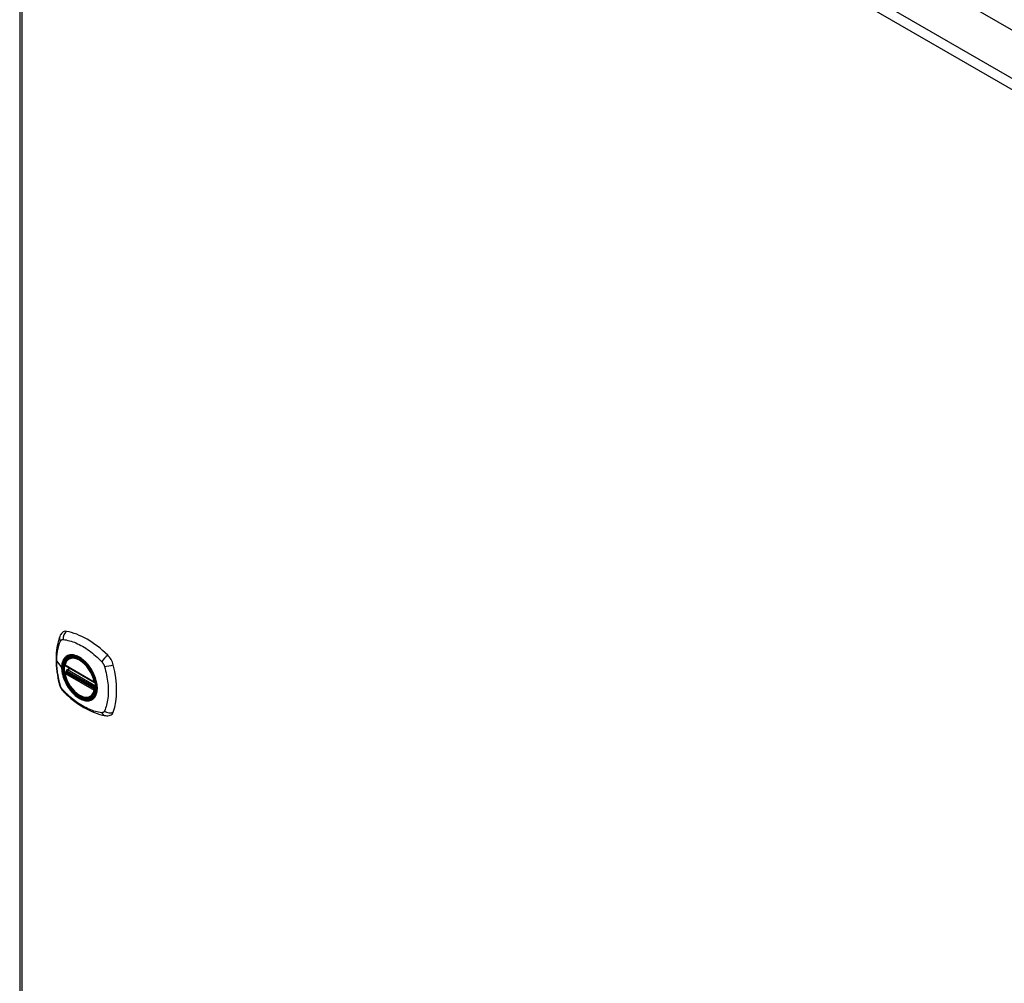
# Model space of a CAD drawing. Header units: inches. Extents: x 584 to 686, y 228 to 319.
# Tile 5 of 11: x 584 to 598, y 292 to 306. Entities that reach past the tile are written whole.
import ezdxf

# ---------------------------------------------------------------- set-up
doc = ezdxf.new("R2010")
doc.units = ezdxf.units.IN
doc.header["$MEASUREMENT"] = 0
doc.layers.add('Visible Edges(ANSI)', color=7, linetype='Continuous', lineweight=25)
doc.layers.add('Visible Tangent Edges(ANSI)', color=7, linetype='Continuous', lineweight=25)

msp = doc.modelspace()

# ---------------------------------------------------------------- linework, layer by layer
at = {"layer": 'Visible Edges(ANSI)'}
for p, q in [((584.571, 313.389), (630.961, 286.606)), ((583.882, 312.967), (583.882, 281.353)), ((584.582, 296.787), (584.593, 296.793)), ((584.526, 296.683), (584.94, 296.444)), ((584.526, 296.588), (584.54, 296.596)), ((584.545, 296.607), (584.545, 296.61)), ((584.551, 296.622), (584.592, 296.645)), ((584.895, 296.245), (584.906, 296.251))]:
    msp.add_line(p, q, dxfattribs=at)
at = {"layer": 'Visible Edges(ANSI)', "flags": 128}
for points in [[(584.487, 297.153), (584.474, 297.139), (584.463, 297.125), (584.455, 297.111), (584.449, 297.096)], [(584.449, 297.096), (584.441, 297.075), (584.434, 297.056), (584.429, 297.037), (584.424, 297.018), (584.42, 297), (584.416, 296.98), (584.409, 296.94), (584.403, 296.9), (584.399, 296.858), (584.397, 296.816), (584.396, 296.773), (584.397, 296.73), (584.399, 296.686), (584.403, 296.641), (584.408, 296.596), (584.415, 296.551), (584.423, 296.505), (584.433, 296.459), (584.439, 296.436), (584.442, 296.425), (584.445, 296.411)], [(584.52, 296.696), (584.524, 296.711), (584.53, 296.725), (584.536, 296.738), (584.543, 296.75), (584.552, 296.761), (584.561, 296.771), (584.571, 296.78), (584.582, 296.787)], [(584.835, 296.707), (584.854, 296.685), (584.871, 296.661), (584.888, 296.637), (584.904, 296.611), (584.918, 296.585), (584.931, 296.558), (584.942, 296.531), (584.952, 296.504)], [(584.895, 296.245), (584.884, 296.239), (584.872, 296.235), (584.859, 296.231), (584.846, 296.23), (584.832, 296.229), (584.818, 296.23), (584.804, 296.232), (584.789, 296.236), (584.775, 296.24), (584.76, 296.246), (584.746, 296.253), (584.731, 296.261), (584.716, 296.27), (584.702, 296.28), (584.687, 296.291), (584.673, 296.304), (584.659, 296.317), (584.646, 296.331), (584.633, 296.345), (584.62, 296.361), (584.608, 296.377), (584.596, 296.393), (584.586, 296.41), (584.575, 296.428), (584.566, 296.446), (584.557, 296.464), (584.548, 296.482), (584.541, 296.501), (584.534, 296.52), (584.529, 296.538), (584.524, 296.557), (584.52, 296.575)], [(584.54, 296.596), (584.542, 296.598), (584.544, 296.601), (584.545, 296.604), (584.545, 296.607)], [(584.445, 296.411), (584.45, 296.397), (584.455, 296.384), (584.461, 296.371), (584.467, 296.359), (584.475, 296.347), (584.483, 296.336), (584.491, 296.325), (584.501, 296.314)], [(584.501, 296.314), (584.511, 296.304), (584.52, 296.295), (584.538, 296.279), (584.572, 296.248), (584.607, 296.218), (584.643, 296.19), (584.679, 296.162), (584.716, 296.137), (584.753, 296.113), (584.79, 296.09), (584.828, 296.07), (584.865, 296.051), (584.903, 296.033), (584.941, 296.018), (584.98, 296.004), (585.018, 295.992), (585.056, 295.983), (585.075, 295.978), (585.085, 295.976), (585.096, 295.974)], [(585.096, 295.974), (585.112, 295.973), (585.128, 295.973), (585.146, 295.975), (585.164, 295.979)]]:
    msp.add_lwpolyline(points, dxfattribs=at)
at = {"layer": 'Visible Edges(ANSI)'}
for centre, start, end in [((584.532, 296.693), 166.5554, 240), ((584.532, 296.577), 120, 190.611), ((584.557, 296.611), 120, 187.8283), ((584.946, 296.454), 240, 282.6344)]:
    msp.add_arc(centre, 0.0118, start, end, dxfattribs=at)
for centre, major_axis, start_param, end_param in [((584.586, 297.007), (-0.089, 0.153), 5.825423, 6.408181), ((584.836, 296.01), (-0.64, 1.108), 5.170151, 5.825423), ((584.732, 296.512), (0.157, -0.273), 2.363977, 7.060801), ((585.087, 296.717), (0.089, -0.153), 1.113034, 2.028558), ((584.349, 296.854), (-0.64, 1.108), 3.599355, 4.254627), ((585.087, 296.138), (0.089, -0.153), 6.158189, 6.740947)]:
    msp.add_ellipse(centre, major_axis=major_axis, ratio=0.57735, start_param=start_param, end_param=end_param, dxfattribs=at)
msp.add_ellipse((584.728, 296.51), major_axis=(0.16, -0.277), ratio=0.57735, dxfattribs=at)
at = {"layer": 'Visible Tangent Edges(ANSI)'}
for p, q in [((583.981, 313.048), (630.37, 286.265)), ((630.3, 286.144), (583.911, 312.927)), ((583.911, 312.927), (583.911, 281.312)), ((584.406, 296.745), (584.475, 296.655)), ((584.937, 296.45), (584.523, 296.689)), ((584.523, 296.573), (584.937, 296.334)), ((584.532, 296.587), (584.543, 296.594)), ((584.946, 296.348), (584.532, 296.587)), ((584.543, 296.594), (584.953, 296.357)), ((584.954, 296.374), (584.551, 296.606)), ((584.557, 296.621), (584.595, 296.643)), ((584.954, 296.392), (584.557, 296.621)), ((584.953, 296.352), (584.946, 296.348))]:
    msp.add_line(p, q, dxfattribs=at)
at = {"layer": 'Visible Tangent Edges(ANSI)', "flags": 128}
for points in [[(584.406, 296.745), (584.406, 296.759), (584.406, 296.772), (584.407, 296.785), (584.407, 296.798), (584.408, 296.811), (584.409, 296.824), (584.41, 296.837), (584.412, 296.849), (584.413, 296.862), (584.415, 296.874), (584.417, 296.886), (584.419, 296.898), (584.421, 296.91), (584.424, 296.921), (584.426, 296.933), (584.429, 296.944), (584.432, 296.955), (584.435, 296.966), (584.438, 296.977), (584.442, 296.988), (584.445, 296.999), (584.449, 297.009), (584.453, 297.019), (584.459, 297.031)], [(584.459, 297.031), (584.46, 297.033), (584.461, 297.034), (584.462, 297.036), (584.463, 297.037), (584.464, 297.039), (584.466, 297.04), (584.467, 297.041), (584.468, 297.043), (584.47, 297.044), (584.471, 297.045), (584.472, 297.046), (584.474, 297.047), (584.475, 297.048), (584.477, 297.048), (584.479, 297.049), (584.48, 297.05), (584.482, 297.05), (584.484, 297.051), (584.486, 297.051), (584.488, 297.051), (584.489, 297.052), (584.491, 297.052), (584.493, 297.052), (584.495, 297.052)], [(584.495, 297.052), (584.519, 297.049), (584.541, 297.045), (584.563, 297.04), (584.586, 297.035), (584.609, 297.028), (584.632, 297.021), (584.655, 297.012), (584.678, 297.003), (584.701, 296.993), (584.724, 296.981), (584.748, 296.969), (584.771, 296.956), (584.794, 296.942), (584.818, 296.928), (584.841, 296.912), (584.864, 296.895), (584.887, 296.878), (584.91, 296.86), (584.932, 296.841), (584.955, 296.822), (584.977, 296.802), (584.999, 296.781), (585.021, 296.76), (585.045, 296.735)], [(584.459, 296.396), (584.453, 296.415), (584.449, 296.429), (584.445, 296.444), (584.442, 296.459), (584.438, 296.474), (584.435, 296.489), (584.432, 296.503), (584.429, 296.518), (584.426, 296.533), (584.424, 296.548), (584.421, 296.562), (584.419, 296.577), (584.417, 296.591), (584.415, 296.606), (584.413, 296.62), (584.412, 296.634), (584.41, 296.649), (584.409, 296.663), (584.408, 296.677), (584.407, 296.691), (584.407, 296.705), (584.406, 296.718), (584.406, 296.732), (584.406, 296.745)], [(584.533, 296.807), (584.528, 296.803), (584.524, 296.799), (584.519, 296.795), (584.515, 296.79), (584.512, 296.785), (584.508, 296.78), (584.504, 296.775), (584.501, 296.769), (584.498, 296.763), (584.495, 296.757), (584.492, 296.751), (584.49, 296.745), (584.487, 296.738), (584.485, 296.732), (584.483, 296.725), (584.481, 296.718), (584.48, 296.71), (584.479, 296.703), (584.477, 296.695), (584.476, 296.687), (584.476, 296.679), (584.475, 296.671), (584.475, 296.663), (584.475, 296.655)], [(584.479, 296.653), (584.479, 296.677), (584.482, 296.699), (584.486, 296.72), (584.492, 296.74), (584.5, 296.758), (584.509, 296.774), (584.52, 296.789), (584.533, 296.801), (584.546, 296.812), (584.561, 296.82), (584.577, 296.826), (584.594, 296.829), (584.613, 296.831), (584.632, 296.83), (584.651, 296.827), (584.671, 296.822), (584.692, 296.815), (584.713, 296.805), (584.734, 296.793), (584.755, 296.78), (584.775, 296.764), (584.796, 296.747), (584.815, 296.728), (584.835, 296.707)], [(584.566, 296.826), (584.564, 296.826), (584.563, 296.825), (584.561, 296.824), (584.56, 296.824), (584.558, 296.823), (584.557, 296.822), (584.556, 296.822), (584.554, 296.821), (584.553, 296.82), (584.551, 296.819), (584.55, 296.819), (584.549, 296.818), (584.547, 296.817), (584.546, 296.816), (584.544, 296.815), (584.543, 296.815), (584.542, 296.814), (584.54, 296.813), (584.539, 296.812), (584.538, 296.811), (584.536, 296.81), (584.535, 296.809), (584.534, 296.808), (584.533, 296.807)], [(584.888, 296.64), (584.876, 296.657), (584.864, 296.674), (584.852, 296.69), (584.839, 296.705), (584.826, 296.72), (584.813, 296.734), (584.799, 296.747), (584.785, 296.76), (584.771, 296.771), (584.756, 296.782), (584.742, 296.792), (584.727, 296.801), (584.713, 296.809), (584.698, 296.815), (584.684, 296.821), (584.669, 296.826), (584.655, 296.83), (584.641, 296.833), (584.628, 296.834), (584.615, 296.835), (584.602, 296.834), (584.589, 296.833), (584.577, 296.83), (584.566, 296.826)], [(585.045, 296.735), (585.047, 296.732), (585.049, 296.73), (585.051, 296.728), (585.052, 296.725), (585.054, 296.723), (585.056, 296.72), (585.058, 296.718), (585.06, 296.715), (585.061, 296.713), (585.063, 296.71), (585.065, 296.708), (585.066, 296.705), (585.068, 296.702), (585.069, 296.7), (585.071, 296.697), (585.072, 296.694), (585.073, 296.691), (585.075, 296.689), (585.076, 296.686), (585.077, 296.683), (585.078, 296.68), (585.079, 296.677), (585.08, 296.674), (585.081, 296.672)], [(584.475, 296.655), (584.475, 296.646), (584.475, 296.638), (584.476, 296.629), (584.476, 296.62), (584.477, 296.612), (584.479, 296.603), (584.48, 296.593), (584.481, 296.584), (584.483, 296.575), (584.485, 296.566), (584.487, 296.557), (584.49, 296.547), (584.492, 296.538), (584.495, 296.529), (584.498, 296.519), (584.501, 296.51), (584.504, 296.5), (584.508, 296.491), (584.512, 296.482), (584.515, 296.472), (584.52, 296.463), (584.524, 296.454), (584.528, 296.445), (584.533, 296.435)], [(584.952, 296.504), (584.966, 296.456), (584.974, 296.409), (584.977, 296.365), (584.974, 296.323), (584.965, 296.286), (584.951, 296.254), (584.933, 296.228), (584.91, 296.208), (584.882, 296.195), (584.852, 296.188), (584.818, 296.189), (584.783, 296.197), (584.746, 296.212), (584.708, 296.234), (584.672, 296.262), (584.636, 296.295), (584.602, 296.333), (584.572, 296.375), (584.545, 296.42), (584.521, 296.466), (584.503, 296.514), (584.49, 296.562), (584.481, 296.609), (584.479, 296.653)], [(584.54, 296.596), (584.54, 296.596), (584.539, 296.595), (584.539, 296.595), (584.539, 296.595), (584.539, 296.595), (584.54, 296.595), (584.54, 296.595), (584.54, 296.595), (584.54, 296.595), (584.54, 296.595), (584.54, 296.595), (584.54, 296.595), (584.54, 296.595), (584.54, 296.595), (584.54, 296.595), (584.54, 296.595), (584.54, 296.595), (584.541, 296.595), (584.541, 296.595), (584.541, 296.595), (584.541, 296.595), (584.541, 296.594), (584.541, 296.594), (584.542, 296.594)], [(584.54, 296.596), (584.54, 296.596), (584.54, 296.596), (584.54, 296.596), (584.54, 296.596), (584.54, 296.596), (584.54, 296.596), (584.54, 296.596), (584.54, 296.596), (584.54, 296.596), (584.54, 296.596), (584.54, 296.596), (584.54, 296.596), (584.54, 296.596), (584.54, 296.596), (584.54, 296.596), (584.54, 296.596), (584.54, 296.596), (584.54, 296.596), (584.54, 296.596), (584.54, 296.596), (584.54, 296.596), (584.54, 296.596), (584.54, 296.596), (584.54, 296.596)], [(584.542, 296.594), (584.542, 296.594), (584.542, 296.594), (584.542, 296.594), (584.542, 296.594), (584.542, 296.594), (584.542, 296.594), (584.542, 296.594), (584.542, 296.594), (584.542, 296.594), (584.542, 296.594), (584.542, 296.594), (584.542, 296.594), (584.542, 296.594), (584.542, 296.594), (584.543, 296.594), (584.543, 296.594), (584.543, 296.594), (584.543, 296.594), (584.543, 296.594), (584.543, 296.594), (584.543, 296.594), (584.543, 296.594), (584.543, 296.594), (584.543, 296.594)], [(584.545, 296.609), (584.545, 296.609), (584.545, 296.609), (584.545, 296.609), (584.545, 296.608), (584.545, 296.608), (584.545, 296.608), (584.545, 296.608), (584.545, 296.608), (584.545, 296.608), (584.545, 296.608), (584.545, 296.608), (584.545, 296.608), (584.545, 296.608), (584.545, 296.608), (584.545, 296.608), (584.545, 296.608), (584.545, 296.608), (584.545, 296.608), (584.545, 296.608), (584.545, 296.608), (584.545, 296.607), (584.545, 296.607), (584.545, 296.607), (584.545, 296.607)], [(584.548, 296.608), (584.548, 296.608), (584.548, 296.608), (584.548, 296.608), (584.548, 296.608), (584.547, 296.608), (584.547, 296.608), (584.547, 296.608), (584.547, 296.608), (584.547, 296.608), (584.547, 296.609), (584.547, 296.609), (584.546, 296.609), (584.546, 296.609), (584.546, 296.609), (584.546, 296.609), (584.546, 296.609), (584.546, 296.609), (584.546, 296.609), (584.546, 296.609), (584.546, 296.609), (584.546, 296.609), (584.545, 296.609), (584.545, 296.609), (584.545, 296.609)], [(584.551, 296.606), (584.551, 296.607), (584.551, 296.607), (584.551, 296.607), (584.551, 296.607), (584.551, 296.607), (584.551, 296.607), (584.55, 296.607), (584.55, 296.607), (584.55, 296.607), (584.55, 296.607), (584.55, 296.607), (584.55, 296.607), (584.55, 296.607), (584.55, 296.607), (584.55, 296.607), (584.549, 296.608), (584.549, 296.608), (584.549, 296.608), (584.549, 296.608), (584.549, 296.608), (584.549, 296.608), (584.549, 296.608), (584.549, 296.608), (584.548, 296.608)], [(584.921, 296.583), (584.92, 296.585), (584.918, 296.588), (584.917, 296.59), (584.916, 296.593), (584.915, 296.595), (584.913, 296.597), (584.912, 296.6), (584.911, 296.602), (584.909, 296.605), (584.908, 296.607), (584.907, 296.61), (584.905, 296.612), (584.904, 296.614), (584.902, 296.617), (584.901, 296.619), (584.899, 296.622), (584.898, 296.624), (584.897, 296.626), (584.895, 296.629), (584.894, 296.631), (584.892, 296.633), (584.891, 296.636), (584.889, 296.638), (584.888, 296.64)], [(584.921, 296.211), (584.93, 296.219), (584.938, 296.228), (584.946, 296.238), (584.953, 296.249), (584.959, 296.261), (584.964, 296.273), (584.969, 296.287), (584.973, 296.301), (584.976, 296.316), (584.978, 296.331), (584.979, 296.347), (584.979, 296.364), (584.979, 296.381), (584.978, 296.398), (584.976, 296.416), (584.973, 296.434), (584.969, 296.452), (584.964, 296.471), (584.959, 296.49), (584.953, 296.509), (584.946, 296.527), (584.938, 296.546), (584.93, 296.564), (584.921, 296.583)], [(585.081, 296.672), (585.091, 296.639), (585.098, 296.609), (585.105, 296.58), (585.112, 296.55), (585.117, 296.521), (585.122, 296.492), (585.126, 296.463), (585.13, 296.435), (585.133, 296.407), (585.135, 296.379), (585.136, 296.351), (585.136, 296.324), (585.136, 296.297), (585.135, 296.271), (585.133, 296.245), (585.13, 296.22), (585.126, 296.195), (585.122, 296.171), (585.117, 296.147), (585.112, 296.124), (585.105, 296.102), (585.098, 296.08), (585.091, 296.059), (585.081, 296.037)], [(584.533, 296.435), (584.534, 296.433), (584.535, 296.43), (584.536, 296.428), (584.538, 296.426), (584.539, 296.423), (584.54, 296.421), (584.542, 296.418), (584.543, 296.416), (584.544, 296.413), (584.546, 296.411), (584.547, 296.409), (584.549, 296.406), (584.55, 296.404), (584.551, 296.401), (584.553, 296.399), (584.554, 296.397), (584.556, 296.394), (584.557, 296.392), (584.558, 296.389), (584.56, 296.387), (584.561, 296.385), (584.563, 296.382), (584.564, 296.38), (584.566, 296.378)], [(584.474, 296.363), (584.473, 296.364), (584.472, 296.366), (584.472, 296.367), (584.471, 296.368), (584.47, 296.37), (584.47, 296.371), (584.469, 296.373), (584.468, 296.374), (584.467, 296.375), (584.467, 296.377), (584.466, 296.378), (584.466, 296.379), (584.465, 296.381), (584.464, 296.382), (584.464, 296.384), (584.463, 296.385), (584.463, 296.386), (584.462, 296.388), (584.461, 296.389), (584.461, 296.391), (584.46, 296.392), (584.46, 296.393), (584.459, 296.395), (584.459, 296.396)], [(584.495, 296.333), (584.494, 296.335), (584.493, 296.336), (584.492, 296.337), (584.491, 296.338), (584.49, 296.339), (584.489, 296.34), (584.488, 296.341), (584.488, 296.343), (584.487, 296.344), (584.486, 296.345), (584.485, 296.346), (584.484, 296.348), (584.483, 296.349), (584.482, 296.35), (584.481, 296.351), (584.48, 296.353), (584.48, 296.354), (584.479, 296.355), (584.478, 296.356), (584.477, 296.358), (584.476, 296.359), (584.476, 296.36), (584.475, 296.362), (584.474, 296.363)], [(585.045, 296.016), (585.021, 296.019), (584.999, 296.023), (584.977, 296.028), (584.955, 296.034), (584.932, 296.04), (584.91, 296.048), (584.887, 296.057), (584.864, 296.066), (584.841, 296.076), (584.818, 296.088), (584.794, 296.1), (584.771, 296.113), (584.748, 296.127), (584.724, 296.141), (584.701, 296.157), (584.678, 296.173), (584.655, 296.191), (584.632, 296.209), (584.609, 296.227), (584.586, 296.247), (584.563, 296.267), (584.541, 296.287), (584.519, 296.309), (584.495, 296.333)], [(584.566, 296.378), (584.577, 296.361), (584.589, 296.344), (584.602, 296.329), (584.615, 296.313), (584.628, 296.298), (584.641, 296.285), (584.655, 296.271), (584.669, 296.259), (584.684, 296.247), (584.698, 296.237), (584.713, 296.227), (584.727, 296.218), (584.742, 296.21), (584.756, 296.203), (584.771, 296.197), (584.785, 296.192), (584.799, 296.188), (584.813, 296.186), (584.826, 296.184), (584.839, 296.183), (584.852, 296.184), (584.865, 296.186), (584.876, 296.188), (584.888, 296.192)], [(584.888, 296.192), (584.889, 296.193), (584.891, 296.193), (584.892, 296.194), (584.894, 296.194), (584.895, 296.195), (584.897, 296.196), (584.898, 296.196), (584.899, 296.197), (584.901, 296.198), (584.902, 296.199), (584.904, 296.199), (584.905, 296.2), (584.907, 296.201), (584.908, 296.202), (584.909, 296.203), (584.911, 296.204), (584.912, 296.204), (584.913, 296.205), (584.915, 296.206), (584.916, 296.207), (584.917, 296.208), (584.918, 296.209), (584.92, 296.21), (584.921, 296.211)], [(585.081, 296.037), (585.08, 296.035), (585.079, 296.034), (585.078, 296.032), (585.077, 296.031), (585.076, 296.029), (585.075, 296.028), (585.073, 296.027), (585.072, 296.025), (585.071, 296.024), (585.069, 296.023), (585.068, 296.022), (585.066, 296.021), (585.065, 296.02), (585.063, 296.02), (585.061, 296.019), (585.06, 296.018), (585.058, 296.018), (585.056, 296.017), (585.054, 296.017), (585.052, 296.017), (585.051, 296.016), (585.049, 296.016), (585.047, 296.016), (585.045, 296.016)]]:
    msp.add_lwpolyline(points, dxfattribs=at)
at = {"layer": 'Visible Tangent Edges(ANSI)'}
for centre, major_axis, ratio, start_param, end_param in [((584.586, 297.07), (0.027, 0.115), 0.753705, 0.761071, 1.898341), ((584.559, 297.054), (-0.11, 0.042), 0.704518, 0, 0.765179), ((584.731, 296.511), (-0.173, 0.3), 0.57735, 5.055237, 10.652726), ((584.73, 296.511), (-0.151, 0.261), 0.57735, 4.164956, 6.830618), ((584.739, 296.516), (-0.156, 0.271), 0.57735, 6.166197, 6.283185), ((585.115, 296.764), (0.0787, 0.088), 0.341266, 1.05898, 2.19625), ((584.479, 296.656), (0.00492, 0), 0.57735, 3.5561, 4.570492), ((584.532, 296.693), (-0.0115, 0.0027), 0.697177, 0, 0.936254), ((584.532, 296.577), (-0.0116, -0.0022), 0.424984, 0, 0.691657), ((584.532, 296.693), (-0.0059, -0.0102), 0.57735, 5.497787, 6.283185), ((584.532, 296.577), (-0.0059, -0.0102), 0.57735, 3.926991, 5.497787), ((584.73, 296.511), (0.151, -0.261), 0.57735, 4.164956, 6.830618), ((584.532, 296.577), (-0.0059, 0.0102), 0.57735, 5.497787, 6.283185), ((584.534, 296.606), (0.0018, -0.0117), 0.983841, 0.332621, 1.648576), ((584.54, 296.605), (0.0039, 0.0112), 0.653911, 3.808835, 5.235416), ((584.543, 296.603), (0.0059, 0.0102), 0.57735, 3.926991, 5.335914), ((584.557, 296.611), (-0.0117, -0.0016), 0.470841, 0, 0.203742), ((584.557, 296.611), (-0.0059, -0.0102), 0.57735, 3.926991, 5.351326), ((584.557, 296.611), (-0.0059, 0.0102), 0.57735, 5.497787, 6.283185), ((585.142, 296.718), (-0.116, -0.024), 0.341266, 0.945343, 2.082613), ((584.946, 296.454), (-0.0059, -0.0102), 0.57735, 5.497787, 6.283185), ((584.946, 296.454), (-0.0116, -0.0022), 0.424984, 0.691657, 1.603666), ((584.559, 296.443), (-0.114, -0.032), 0.390453, 0, 0.392125), ((584.586, 296.397), (-0.0849, -0.0822), 0.390453, 5.89106, 6.283185), ((584.946, 296.338), (0.0059, 0.0102), 0.57735, 0.785398, 2.356194), ((584.946, 296.338), (0.0115, -0.0027), 0.697177, 4.077847, 5.160757), ((584.946, 296.338), (0.0059, -0.0102), 0.57735, 1.624298, 2.356194), ((584.739, 296.516), (0.156, -0.271), 0.57735, 0, 0.116988), ((585.115, 296.091), (-0.019, -0.117), 0.704518, 5.518007, 6.283185), ((585.142, 296.107), (-0.113, 0.035), 0.753705, 1.243252, 2.380522)]:
    msp.add_ellipse(centre, major_axis=major_axis, ratio=ratio, start_param=start_param, end_param=end_param, dxfattribs=at)
for centre, major_axis in [((584.731, 296.512), (-0.171, 0.296)), ((584.728, 296.51), (0.163, -0.282)), ((584.728, 296.51), (-0.162, 0.281))]:
    msp.add_ellipse(centre, major_axis=major_axis, ratio=0.57735, dxfattribs=at)

doc.saveas('drawing.dxf')
